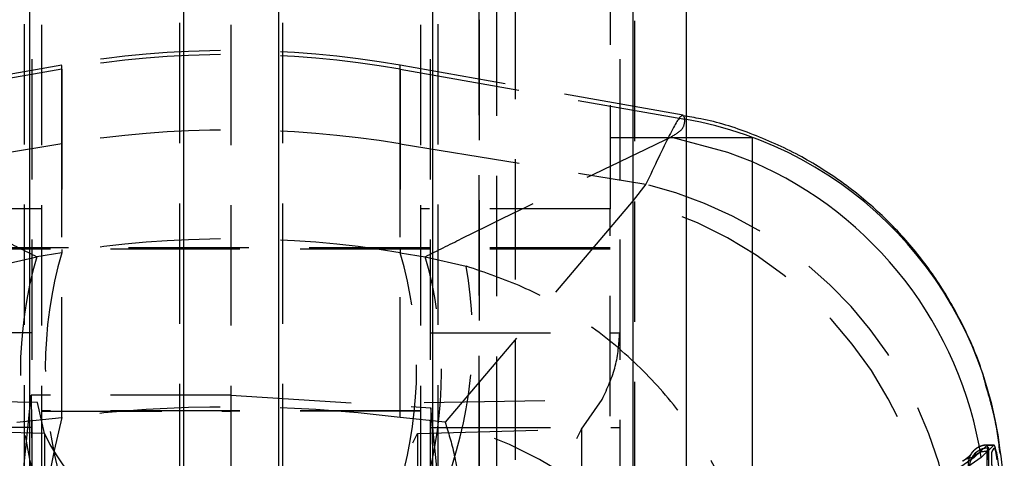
# Model space of a CAD drawing. Extents: x 29 to 404, y 27 to 256.
# Tile 33 of 40: x 229.58 to 239.97, y 213.57 to 218.2. Entities that reach past the tile are written whole.
import ezdxf

# ---------------------------------------------------------------- set-up
doc = ezdxf.new("R2010")
doc.units = 0
doc.linetypes.add('HIDDEN', pattern=[1.905, 1.27, -0.635])
doc.layers.get('0').update_dxf_attribs({"linetype": 'CONTINUOUS'})

msp = doc.modelspace()

# ---------------------------------------------------------------- linework, layer by layer
at = {"color": 7, "linetype": 'HIDDEN'}
for p, q in [((234.81165, 204.02656), (234.81165, 226.95492)), ((234.42451, 220.36724), (234.42451, 210.66786)), ((234.61165, 220.36065), (234.61165, 210.66127)), ((229.63088, 220.05686), (229.63088, 210.35748)), ((231.26935, 220.06984), (231.26935, 210.37046)), ((232.35395, 220.06984), (232.35395, 210.37046)), ((233.99242, 220.05686), (233.99242, 210.35748)), ((234.43088, 220.10342), (234.43088, 210.40404)), ((236.06935, 220.09044), (236.06935, 210.39106)), ((229.81165, 220.05037), (229.81165, 210.35099)), ((231.81165, 220.05037), (231.81165, 210.35099)), ((233.81165, 220.05037), (233.81165, 210.35099)), ((229.71165, 219.68889), (229.71165, 213.8955)), ((233.91165, 219.68889), (233.91165, 213.8955)), ((235.91165, 219.68889), (235.91165, 213.8955)), ((235.81165, 219.20298), (235.81165, 216.20298)), ((230.02664, 217.67672), (227.02347, 217.14895)), ((230.02664, 217.71838), (227.04332, 217.19234)), ((230.02664, 216.88941), (230.02664, 217.71426)), ((230.02664, 217.67672), (230.02664, 215.7399)), ((236.57998, 217.19234), (233.59665, 217.71838)), ((233.59665, 216.88941), (233.59665, 217.71426)), ((233.59665, 217.67672), (233.59665, 215.7399)), ((233.59665, 217.67672), (236.59983, 217.14895)), ((236.61165, 216.95298), (235.81165, 216.95298)), ((230.02664, 216.88941), (227.43438, 216.46277)), ((230.02664, 213.99876), (230.02664, 216.88941)), ((233.59665, 216.88941), (236.18892, 216.46277)), ((233.59665, 213.99876), (233.59665, 216.88941)), ((236.18892, 216.46277), (236.05456, 216.2912)), ((236.05456, 216.2912), (234.0703, 213.95146)), ((229.81165, 216.20298), (227.81165, 216.20298)), ((235.81165, 216.20298), (233.81165, 216.20298)), ((235.81165, 210.20298), (235.81165, 216.20298)), ((235.81165, 215.79048), (227.01165, 215.79048)), ((229.81165, 215.77798), (227.81165, 215.77798)), ((229.32967, 215.59667), (229.76347, 215.69731)), ((230.02664, 215.7399), (229.76347, 215.69731)), ((231.81165, 215.77798), (229.81165, 215.77798)), ((233.81165, 215.77798), (231.81165, 215.77798)), ((233.59665, 215.7399), (233.85983, 215.69731)), ((235.81165, 215.77798), (233.81165, 215.77798)), ((233.85983, 215.69731), (234.29363, 215.59667)), ((229.71165, 214.8953), (227.71165, 214.8953)), ((233.91165, 214.8953), (235.91165, 214.8953)), ((229.77278, 214.15888), (227.89503, 214.1912)), ((229.58716, 213.09938), (229.70351, 214.23484)), ((229.70351, 214.23484), (229.73299, 211.59848)), ((231.81165, 214.23484), (229.70351, 214.23484)), ((229.84562, 213.83138), (229.77278, 214.15888)), ((231.81165, 214.23484), (233.91831, 214.10216)), ((233.85052, 214.15888), (235.72827, 214.1912)), ((235.50973, 213.87831), (235.72827, 214.1912)), ((231.81165, 214.07028), (229.81165, 214.07028)), ((229.81165, 214.06587), (231.81165, 214.06587)), ((233.81165, 214.07028), (231.81165, 214.07028)), ((233.81165, 214.06587), (231.81165, 214.06587)), ((233.91831, 214.10216), (233.89031, 211.59848)), ((234.03613, 212.94399), (233.91831, 214.10216)), ((229.553, 213.95146), (230.02664, 213.99876)), ((234.0703, 213.95146), (233.59665, 213.99876)), ((229.71165, 213.8955), (227.71165, 213.8955)), ((229.84562, 213.83138), (228.11357, 213.87831)), ((229.71165, 213.8955), (229.71165, 210.52285)), ((229.84562, 213.83138), (229.84562, 204.58764)), ((233.77767, 213.83138), (235.50973, 213.87831)), ((233.77767, 213.83138), (233.77767, 204.58764)), ((233.91165, 213.8955), (235.91165, 213.8955)), ((233.91165, 213.8955), (233.91165, 210.52285)), ((235.50973, 213.87831), (235.50973, 204.63457)), ((235.91165, 213.8955), (235.91165, 210.52285)), ((239.78816, 213.70797), (239.64929, 213.57626)), ((239.78362, 213.64258), (239.78362, 213.36497)), ((239.78816, 213.70796), (239.8592, 213.70796)), ((239.86166, 213.70925), (239.7891, 213.70925)), ((239.79201, 213.69686), (239.7891, 213.70528)), ((239.80328, 213.55307), (239.80328, 213.67946)), ((239.84061, 213.64258), (239.8594, 213.67762))]:
    msp.add_line(p, q, dxfattribs=at)
at = {"color": 7, "linetype": 'CONTINUOUS'}
for p, q in [((229.68592, 220.4138), (229.68592, 210.71442)), ((231.31165, 220.40062), (231.31165, 210.70124)), ((232.31165, 220.40062), (232.31165, 210.70124)), ((233.93737, 220.4138), (233.93737, 210.71442)), ((236.05024, 220.38043), (236.05024, 210.68105)), ((236.61165, 220.36065), (236.61165, 210.66127)), ((237.31165, 216.95298), (236.61165, 216.95298)), ((237.31165, 211.45298), (237.31165, 216.95298)), ((239.8592, 213.70797), (239.72448, 213.57911))]:
    msp.add_line(p, q, dxfattribs=at)
at = {"color": 7, "linetype": 'HIDDEN', "flags": 128}
for points in [[(237.31165, 216.69743), (237.05323, 216.7987), (236.45032, 216.96018)], [(239.7891, 213.70528), (239.78817, 213.70797), (239.78817, 213.70796), (239.78817, 213.70796)], [(239.64929, 213.57626), (238.61367, 212.85842), (238.1118, 212.51008)]]:
    msp.add_lwpolyline(points, dxfattribs=at)
at = {"color": 7, "linetype": 'CONTINUOUS', "flags": 128}
msp.add_lwpolyline([(239.72448, 213.57911), (238.74919, 212.89538), (237.43877, 211.97441)], dxfattribs=at)
at = {"color": 7, "linetype": 'HIDDEN'}
for centre, radius, start, end in [((231.81165, 207.59512), 10.27943, 80, 100), ((231.81165, 207.519), 10.31337, 80.033241, 99.966759), ((231.81165, 206.03443), 11.00076, 80.661785, 99.338215), ((235.17129, 212.30361), 4.28185, 7.825424, 76.251527), ((234.98209, 212.13776), 4.28967, 0.380481, 75.521786), ((233.9716, 214.47833), 4.38112, 163.845174, 196.154826), ((234.23477, 214.52092), 4.38112, 163.84517, 196.15483), ((229.38853, 214.52092), 4.38112, 343.84517, 16.15483), ((229.6517, 214.47833), 4.38112, 343.845174, 16.154826), ((229.99707, 214.8462), 4.36161, 338.100503, 9.907808), ((241.54602, 211.18705), 11.85756, 166.283126, 193.716874), ((222.07728, 211.18705), 11.85756, 346.283126, 13.716874), ((233.00498, 209.8033), 4.28278, 0.280985, 75.596827), ((229.87219, 214.67859), 1.93214, 204.468507, 264.222123), ((231.60424, 214.63165), 1.93214, 204.46843, 264.222204), ((232.01906, 214.63165), 1.93214, 275.777796, 335.53157), ((233.75111, 214.67859), 1.93214, 275.777877, 335.531493), ((239.78681, 213.50665), 0.20132, 89.61629, 186.330668), ((239.80031, 213.47812), 0.19953, 89.146387, 178.635198), ((239.78069, 213.44276), 0.19984, 89.159498, 148.720342), ((239.80328, 213.47654), 0.203, 90, 152.642956), ((239.64708, 213.37702), 0.19925, 89.365248, 124.753273)]:
    msp.add_arc(centre, radius, start, end, dxfattribs=at)
at = {"color": 7, "linetype": 'CONTINUOUS'}
msp.add_arc((235.90797, 213.16125), 4.04728, 6.971327, 80.157243, dxfattribs=at)
at = {"color": 8, "linetype": 'CONTINUOUS'}
msp.add_arc((235.68702, 212.94772), 4.08653, 8.8881, 66.574498, dxfattribs=at)
at = {"color": 7, "linetype": 'HIDDEN'}
for centre, ratio in [((231.81165, 206.26539), 0.93591443), ((231.81165, 206.6934), 0.72164152)]:
    msp.add_ellipse(centre, major_axis=(10.27943, 0), ratio=ratio, start_param=1.3962634, end_param=1.74532925, dxfattribs=at)
for points, knots in [([(236.59983, 217.14895), (236.59173, 217.17189), (236.57279, 217.22553), (236.45514, 217.03075), (236.27845, 216.65378), (236.18892, 216.46277)], [0, 0, 0, 0, 0.26929093, 0.62976473, 1, 1, 1, 1]), ([(236.45032, 216.96018), (236.49719, 216.9876), (236.59115, 217.04256), (236.59693, 217.11343), (236.59983, 217.14895)], [0, 0, 0, 0, 0.49883378, 1, 1, 1, 1]), ([(227.17298, 216.96018), (227.914, 216.60371), (228.78585, 216.18431), (229.63591, 215.76086), (229.76347, 215.69731)], [0, 0, 0, 0, 0.84993797, 1, 1, 1, 1]), ([(233.85983, 215.69731), (233.98739, 215.76086), (234.83745, 216.18431), (235.7093, 216.60371), (236.45032, 216.96018)], [0, 0, 0, 0, 0.15006203, 1, 1, 1, 1]), ([(237.31165, 212.36122), (237.29308, 212.44995), (237.27445, 212.53895), (237.20097, 212.80743), (237.07724, 213.1626), (236.81752, 213.67007), (236.46811, 214.17407), (236.01414, 214.65627), (235.47328, 215.07123), (234.89522, 215.39346), (234.49415, 215.52894), (234.29363, 215.59667)], [0, 0, 0, 0, 0.06167567, 0.06186935, 0.188636, 0.31387417, 0.43909303, 0.58838961, 0.73762934, 0.86883112, 1, 1, 1, 1]), ([(235.72827, 214.1912), (235.78158, 214.30874), (235.88819, 214.54382), (235.90383, 214.77814), (235.91165, 214.8953)], [0, 0, 0, 0, 0.49999976, 1, 1, 1, 1]), ([(239.92397, 213.61892), (239.90843, 213.74485), (239.87939, 213.98022), (239.81049, 214.21377), (239.77845, 214.32236)], [0, 0, 0, 0, 0.53502146, 1, 1, 1, 1]), ([(229.63439, 208.33616), (229.59222, 208.59633), (229.51529, 209.07097), (229.43087, 209.79743), (229.3688, 210.49838), (229.32984, 211.2076), (229.31611, 211.91581), (229.33246, 212.57595), (229.37894, 213.15312), (229.45154, 213.62725), (229.51918, 213.84339), (229.553, 213.95146)], [0, 0, 0, 0, 0.12167967, 0.22198538, 0.32229098, 0.43232371, 0.54235681, 0.65919232, 0.77602775, 0.88801406, 1, 1, 1, 1]), ([(234.0703, 213.95146), (234.10412, 213.84339), (234.17176, 213.62725), (234.24436, 213.15312), (234.29084, 212.57595), (234.30718, 211.91581), (234.29346, 211.2076), (234.2545, 210.49838), (234.19243, 209.79743), (234.108, 209.07097), (234.03108, 208.59633), (233.98891, 208.33616)], [0, 0, 0, 0, 0.11198594, 0.22397225, 0.34080768, 0.45764319, 0.56767629, 0.67770902, 0.77801462, 0.87832033, 1, 1, 1, 1]), ([(239.78922, 213.70666), (239.78279, 213.70744), (239.75075, 213.71131), (239.69899, 213.6917), (239.65367, 213.66002), (239.63126, 213.63529), (239.62378, 213.62463), (239.62172, 213.6217)], [0, 0, 0, 0, 0.09874289, 0.49183256, 0.79991545, 0.94488616, 1, 1, 1, 1]), ([(239.78362, 213.64258), (239.78528, 213.64534), (239.79228, 213.65702), (239.79852, 213.6687), (239.80328, 213.67762)], [0, 0, 0, 0, 0.23662899, 1, 1, 1, 1]), ([(239.84813, 213.36497), (239.8462, 213.38699), (239.84235, 213.43103), (239.83791, 213.50062), (239.83527, 213.56289), (239.83523, 213.61121), (239.83751, 213.63534), (239.83991, 213.64096), (239.84061, 213.64258)], [0, 0, 0, 0, 0.18595418, 0.37192765, 0.55737305, 0.74187638, 0.9256328, 1, 1, 1, 1]), ([(239.86177, 213.67676), (239.86286, 213.67707), (239.86576, 213.67789), (239.87301, 213.65353), (239.88173, 213.61101), (239.88689, 213.5718), (239.88935, 213.55307)], [0, 0, 0, 0, 0.16843039, 0.45240461, 0.7383697, 1, 1, 1, 1]), ([(239.61593, 213.61451), (239.61144, 213.60626), (239.60309, 213.59094), (239.55098, 213.55515), (239.52693, 213.53863)], [0, 0, 0, 0, 0.53853753, 1, 1, 1, 1])]:
    msp.add_open_spline(points, degree=3, knots=knots, dxfattribs=at)
at = {"color": 7, "linetype": 'CONTINUOUS'}
for points, knots in [([(239.77845, 214.32236), (239.76737, 214.36556), (239.7158, 214.56673), (239.56583, 214.91735), (239.32506, 215.36308), (239.0207, 215.78136), (238.66297, 216.16214), (238.25637, 216.49573), (237.79818, 216.78308), (237.29883, 217.00466), (236.88361, 217.13903), (236.6408, 217.17373), (236.57766, 217.18275)], [0, 0, 0, 0, 0.03002919, 0.13984831, 0.25227691, 0.36636209, 0.48147201, 0.59720433, 0.71330493, 0.83784062, 0.95783745, 1, 1, 1, 1]), ([(239.9281, 213.22552), (239.92698, 213.26345), (239.92472, 213.3393), (239.91435, 213.4588), (239.89995, 213.56631), (239.88372, 213.65047), (239.86824, 213.70565), (239.86226, 213.70718), (239.8592, 213.70796)], [0, 0, 0, 0, 0.16382296, 0.32764476, 0.49197053, 0.65813371, 0.82529768, 1, 1, 1, 1]), ([(239.95691, 213.12446), (239.95776, 213.13703), (239.96967, 213.31408), (239.947, 213.48939), (239.92594, 213.65226)], [0, 0, 0, 0, 0.07100356, 1, 1, 1, 1])]:
    msp.add_open_spline(points, degree=3, knots=knots, dxfattribs=at)
at = {"color": 8, "linetype": 'CONTINUOUS'}
msp.add_open_spline([(239.81372, 213.22582), (239.81372, 213.22584), (239.81311, 213.26221), (239.81169, 213.34051), (239.80763, 213.45985), (239.80249, 213.56732), (239.79684, 213.65405), (239.79362, 213.68258), (239.79201, 213.69686)], degree=3, knots=[0, 0, 0, 0, 0.00010181, 0.19884597, 0.39877441, 0.59835835, 0.79893014, 1, 1, 1, 1], dxfattribs=at)

doc.saveas('drawing.dxf')
